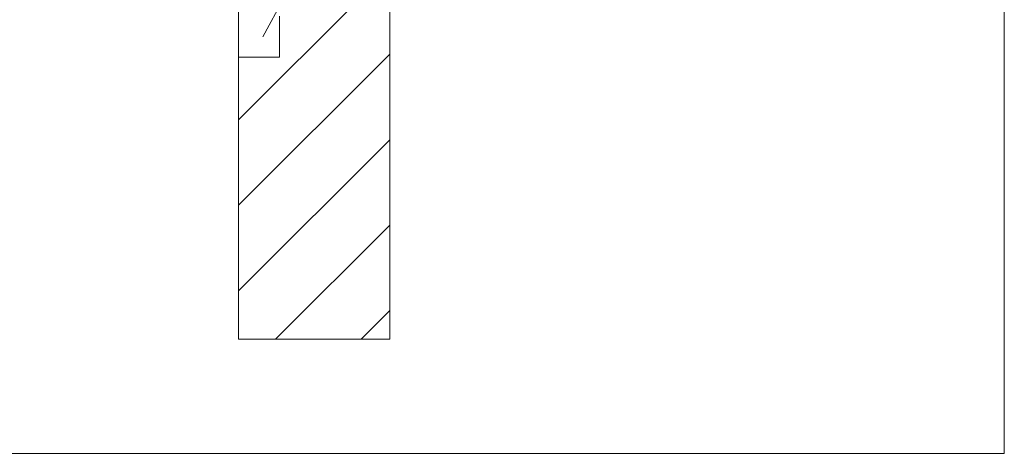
# Model space of a CAD drawing. Extents: x -620 to 300, y 62 to 1112.
# Tile 128 of 256: x 168.08 to 184.35, y 683.44 to 690.61. Entities that reach past the tile are written whole.
import ezdxf
from ezdxf.lldxf.tags import DXFTag

# ---------------------------------------------------------------- set-up
doc = ezdxf.new("R2010")
doc.units = 0
doc.layers.get('0').update_dxf_attribs({"lineweight": 13})
doc.layers.add('E_Betonbaudose', color=1, linetype='Continuous', lineweight=13, true_color=0xff0000)
doc.layers.add('E_Detail_Wandschraffur', color=7, linetype='Continuous', lineweight=5, true_color=0xc0c0c0)
doc.layers.add('E_Detail_Linie_Text_Bem', color=7, linetype='Continuous', lineweight=13)
tags = doc.linetypes.add('fein_strichliert', pattern=[4, 1, -2, 1]).pattern_tags.tags
tags[8:9] = [DXFTag(74, 4), DXFTag(75, 0), DXFTag(340, '0'), DXFTag(46, 0.0), DXFTag(50, 0.0), DXFTag(44, 0.0), DXFTag(45, 0.0)]
tags[6:7] = [DXFTag(74, 4), DXFTag(75, 0), DXFTag(340, '0'), DXFTag(46, 0.0), DXFTag(50, 0.0), DXFTag(44, 0.0), DXFTag(45, 0.0)]
tags[4:5] = [DXFTag(74, 4), DXFTag(75, 0), DXFTag(340, '0'), DXFTag(46, 0.0), DXFTag(50, 0.0), DXFTag(44, 0.0), DXFTag(45, 0.0)]
tags = doc.linetypes.add('fein_strichliert-A06GA1N18I', pattern=[4, 1, -2, 1]).pattern_tags.tags
tags[8:9] = [DXFTag(74, 4), DXFTag(75, 0), DXFTag(340, '0'), DXFTag(46, 0.0), DXFTag(50, 0.0), DXFTag(44, 0.0), DXFTag(45, 0.0)]
tags[6:7] = [DXFTag(74, 4), DXFTag(75, 0), DXFTag(340, '0'), DXFTag(46, 0.0), DXFTag(50, 0.0), DXFTag(44, 0.0), DXFTag(45, 0.0)]
tags[4:5] = [DXFTag(74, 4), DXFTag(75, 0), DXFTag(340, '0'), DXFTag(46, 0.0), DXFTag(50, 0.0), DXFTag(44, 0.0), DXFTag(45, 0.0)]

# ---------------------------------------------------------------- blocks, each defined once
blk = doc.blocks.new('Referenz-A06GA1N48I')
at = {"layer": 'E_Betonbaudose', "linetype": 'Continuous', "ltscale": 0.13}
for p, q in [((171.695, 689.992), (171.695, 690.672)), ((172.375, 690.672), (172.375, 689.992)), ((172.375, 689.992), (171.695, 689.992))]:
    blk.add_line(p, q, dxfattribs=at)
at = {"layer": 'E_Detail_Linie_Text_Bem', "linetype": 'fein_strichliert-A06GA1N18I', "ltscale": 0.65}
for p, q in [((184.348, 683.442), (184.348, 744.759)), ((121.578, 683.442), (181.322, 683.442)), ((181.322, 683.442), (184.348, 683.442))]:
    blk.add_line(p, q, dxfattribs=at)
at = {"layer": 'E_Detail_Linie_Text_Bem', "linetype": 'Continuous', "ltscale": 0.13}
for p, q in [((174.195, 725.332), (174.195, 685.332)), ((171.695, 685.332), (171.695, 713.332)), ((174.195, 685.332), (171.695, 685.332))]:
    blk.add_line(p, q, dxfattribs=at)
at = {"layer": 'E_Detail_Linie_Text_Bem', "color": 0, "linetype": 'Continuous', "ltscale": 0.13}
blk.add_line((172.101, 690.332), (175.566, 696.829), dxfattribs=at)
at = {"layer": 'E_Detail_Wandschraffur', "linetype": 'fein_strichliert', "ltscale": 0.13}
for p, q in [((171.695, 688.959), (174.195, 691.459)), ((171.695, 686.13), (174.195, 688.63)), ((173.725, 685.332), (174.195, 685.802))]:
    blk.add_line(p, q, dxfattribs=at)
at = {"layer": 'E_Detail_Wandschraffur', "linetype": 'ByBlock', "ltscale": 0.13}
for p, q in [((171.695, 687.545), (174.195, 690.045)), ((172.31, 685.332), (174.195, 687.216))]:
    blk.add_line(p, q, dxfattribs=at)

msp = doc.modelspace()

# ---------------------------------------------------------------- block references
at = {"color": 8, "lineweight": 25, "ltscale": 0.25, "true_color": 0x808080}
msp.add_blockref('Referenz-A06GA1N48I', (0, 0), dxfattribs=at)

doc.saveas('drawing.dxf')
